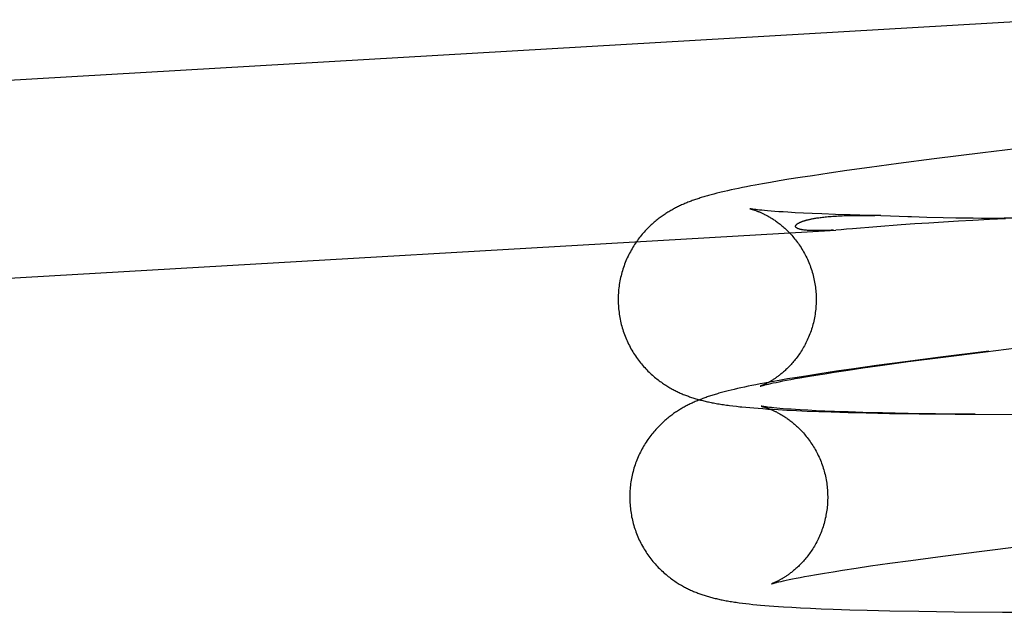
# Model space of a CAD drawing. Header units: inches. Extents: x 0 to 215, y 0 to 139.
# Tile 77 of 111: x 124.423 to 124.617, y 51.544 to 51.66. Entities that reach past the tile are written whole.
import ezdxf

# ---------------------------------------------------------------- set-up
doc = ezdxf.new("R2010")
doc.units = ezdxf.units.IN
doc.header["$LTSCALE"] = 11.804375
doc.header["$MEASUREMENT"] = 0
doc.linetypes.add('HIDDEN', pattern=[0.2, 0.1, -0.1])
doc.layers.add('DEFAULT_2', color=8, linetype='HIDDEN')

msp = doc.modelspace()

# ---------------------------------------------------------------- linework, layer by layer
at = {"layer": 'DEFAULT_2', "color": 8, "linetype": 'HIDDEN'}
for p, q in [((124.13541, 51.63184), (124.62429, 51.66037)), ((124.62712, 51.63589), (124.61235, 51.63412)), ((124.61235, 51.63412), (124.60277, 51.63292)), ((124.59574, 51.63202), (124.59003, 51.63125)), ((124.60277, 51.63292), (124.59574, 51.63202)), ((124.57876, 51.62963), (124.57638, 51.62927)), ((124.58207, 51.63013), (124.57876, 51.62963)), ((124.58552, 51.63062), (124.58207, 51.63013)), ((124.59003, 51.63125), (124.58552, 51.63062)), ((124.56752, 51.62777), (124.56663, 51.6276)), ((124.56895, 51.62803), (124.56752, 51.62777)), ((124.5705, 51.6283), (124.56895, 51.62803)), ((124.5722, 51.62859), (124.5705, 51.6283)), ((124.57415, 51.62891), (124.5722, 51.62859)), ((124.57638, 51.62927), (124.57415, 51.62891)), ((124.55936, 51.62601), (124.55883, 51.62587)), ((124.55992, 51.62615), (124.55936, 51.62601)), ((124.56142, 51.62652), (124.5608, 51.62637)), ((124.56207, 51.62667), (124.56142, 51.62652)), ((124.56275, 51.62682), (124.56207, 51.62667)), ((124.56346, 51.62697), (124.56275, 51.62682)), ((124.5642, 51.62712), (124.56346, 51.62697)), ((124.56497, 51.62728), (124.5642, 51.62712)), ((124.56578, 51.62744), (124.56497, 51.62728)), ((124.56663, 51.6276), (124.56578, 51.62744)), ((124.56759, 51.62295), (124.5673, 51.62298)), ((124.56793, 51.6229), (124.56759, 51.62295)), ((124.56833, 51.62286), (124.56793, 51.6229)), ((124.5688, 51.62281), (124.56833, 51.62286)), ((124.56933, 51.62276), (124.5688, 51.62281)), ((124.56994, 51.6227), (124.56933, 51.62276)), ((124.57061, 51.62264), (124.56994, 51.6227)), ((124.57134, 51.62259), (124.57061, 51.62264)), ((124.57213, 51.62253), (124.57134, 51.62259)), ((124.57298, 51.62247), (124.57213, 51.62253)), ((124.5739, 51.62241), (124.57298, 51.62247)), ((124.57538, 51.62233), (124.5739, 51.62241)), ((124.577, 51.62224), (124.57538, 51.62233)), ((124.57875, 51.62216), (124.577, 51.62224)), ((124.58062, 51.62209), (124.57875, 51.62216)), ((124.5833, 51.62199), (124.58062, 51.62209)), ((124.58618, 51.6219), (124.5833, 51.62199)), ((124.59006, 51.6218), (124.58618, 51.6219)), ((124.5878, 51.62181), (124.58883, 51.62181)), ((124.58883, 51.62181), (124.58992, 51.6218)), ((124.58992, 51.6218), (124.59105, 51.62178)), ((124.59224, 51.62176), (124.59006, 51.6218)), ((124.59626, 51.61991), (124.58666, 51.61914)), ((124.59224, 51.62176), (124.59413, 51.62171)), ((124.59892, 51.62011), (124.59626, 51.61991)), ((124.6017, 51.6203), (124.59892, 51.62011)), ((124.6013, 51.62148), (124.6045, 51.6214)), ((124.60459, 51.62049), (124.6017, 51.6203)), ((124.6045, 51.6214), (124.60701, 51.62134)), ((124.60754, 51.62066), (124.60459, 51.62049)), ((124.60701, 51.62134), (124.60871, 51.62132)), ((124.61038, 51.62081), (124.60754, 51.62066)), ((124.60871, 51.62132), (124.61042, 51.6213)), ((124.61365, 51.62096), (124.61038, 51.62081)), ((124.61042, 51.6213), (124.6121, 51.62128)), ((124.6121, 51.62128), (124.61446, 51.62128)), ((124.6168, 51.62109), (124.61365, 51.62096)), ((124.61446, 51.62128), (124.61651, 51.62129)), ((124.61651, 51.62129), (124.61872, 51.62131)), ((124.13768, 51.59291), (124.58341, 51.61892)), ((124.58441, 51.61898), (124.58341, 51.61892)), ((124.58549, 51.61906), (124.58441, 51.61898)), ((124.58666, 51.61914), (124.58549, 51.61906)), ((124.60399, 51.59382), (124.61286, 51.59494)), ((124.61354, 51.59505), (124.60402, 51.59386)), ((124.61286, 51.59494), (124.62349, 51.59624)), ((124.59704, 51.59295), (124.59139, 51.59219)), ((124.59257, 51.59229), (124.59762, 51.59298)), ((124.60402, 51.59386), (124.59704, 51.59295)), ((124.59762, 51.59298), (124.60399, 51.59382)), ((124.58351, 51.59107), (124.58023, 51.59058)), ((124.5812, 51.5906), (124.58308, 51.5909)), ((124.58308, 51.5909), (124.58578, 51.59131)), ((124.58692, 51.59157), (124.58351, 51.59107)), ((124.58578, 51.59131), (124.58868, 51.59174)), ((124.59139, 51.59219), (124.58692, 51.59157)), ((124.58868, 51.59174), (124.59257, 51.59229)), ((124.57073, 51.58901), (124.56934, 51.58875)), ((124.57224, 51.58928), (124.57073, 51.58901)), ((124.57105, 51.58877), (124.57161, 51.58889)), ((124.57161, 51.58889), (124.57224, 51.58902)), ((124.57389, 51.58956), (124.57224, 51.58928)), ((124.57224, 51.58902), (124.57293, 51.58916)), ((124.57293, 51.58916), (124.57367, 51.5893)), ((124.57367, 51.5893), (124.57449, 51.58946)), ((124.57574, 51.58987), (124.57389, 51.58956)), ((124.57449, 51.58946), (124.57536, 51.58962)), ((124.57536, 51.58962), (124.57629, 51.58978)), ((124.57789, 51.59021), (124.57574, 51.58987)), ((124.57629, 51.58978), (124.5778, 51.59004)), ((124.5778, 51.59004), (124.57943, 51.59032)), ((124.58023, 51.59058), (124.57789, 51.59021)), ((124.57943, 51.59032), (124.5812, 51.5906)), ((124.56163, 51.58708), (124.5611, 51.58694)), ((124.56219, 51.58722), (124.56163, 51.58708)), ((124.56277, 51.58736), (124.56219, 51.58722)), ((124.56338, 51.58751), (124.56277, 51.58736)), ((124.56402, 51.58766), (124.56338, 51.58751)), ((124.56468, 51.58781), (124.56402, 51.58766)), ((124.56537, 51.58796), (124.56468, 51.58781)), ((124.5661, 51.58811), (124.56537, 51.58796)), ((124.56685, 51.58827), (124.5661, 51.58811)), ((124.56765, 51.58843), (124.56685, 51.58827)), ((124.56847, 51.58859), (124.56765, 51.58843)), ((124.56934, 51.58875), (124.56847, 51.58859)), ((124.56941, 51.58839), (124.56973, 51.58846)), ((124.56973, 51.58846), (124.5701, 51.58855)), ((124.5701, 51.58855), (124.57055, 51.58866)), ((124.57055, 51.58866), (124.57105, 51.58877)), ((124.56312, 51.58426), (124.5638, 51.58418)), ((124.5638, 51.58418), (124.5645, 51.5841)), ((124.56562, 51.58399), (124.56641, 51.58392)), ((124.56641, 51.58392), (124.56724, 51.58385)), ((124.56724, 51.58385), (124.5681, 51.58378)), ((124.5681, 51.58378), (124.56901, 51.58371)), ((124.56901, 51.58371), (124.56997, 51.58364)), ((124.56994, 51.584), (124.56964, 51.58404)), ((124.5703, 51.58396), (124.56994, 51.584)), ((124.56997, 51.58364), (124.57098, 51.58358)), ((124.57071, 51.58391), (124.5703, 51.58396)), ((124.57119, 51.58386), (124.57071, 51.58391)), ((124.57098, 51.58358), (124.57204, 51.58351)), ((124.57173, 51.58381), (124.57119, 51.58386)), ((124.57235, 51.58376), (124.57173, 51.58381)), ((124.57204, 51.58351), (124.57376, 51.58342)), ((124.57303, 51.5837), (124.57235, 51.58376)), ((124.57377, 51.58364), (124.57303, 51.5837)), ((124.57376, 51.58342), (124.57565, 51.58332)), ((124.57458, 51.58358), (124.57377, 51.58364)), ((124.57544, 51.58352), (124.57458, 51.58358)), ((124.57636, 51.58347), (124.57544, 51.58352)), ((124.57565, 51.58332), (124.57775, 51.58323)), ((124.57786, 51.58338), (124.57636, 51.58347)), ((124.57775, 51.58323), (124.58004, 51.58314)), ((124.57949, 51.5833), (124.57786, 51.58338)), ((124.58124, 51.58322), (124.57949, 51.5833)), ((124.58004, 51.58314), (124.58247, 51.58306)), ((124.58312, 51.58315), (124.58124, 51.58322)), ((124.58247, 51.58306), (124.58584, 51.58296)), ((124.58581, 51.58305), (124.58312, 51.58315)), ((124.5887, 51.58296), (124.58581, 51.58305)), ((124.58584, 51.58296), (124.58937, 51.58287)), ((124.59258, 51.58287), (124.5887, 51.58296)), ((124.58937, 51.58287), (124.59397, 51.58277)), ((124.59762, 51.58276), (124.59258, 51.58287)), ((124.59397, 51.58277), (124.59977, 51.58268)), ((124.60304, 51.58268), (124.59762, 51.58276)), ((124.59977, 51.58268), (124.60691, 51.5826)), ((124.6108, 51.5826), (124.60304, 51.58268)), ((124.60691, 51.5826), (124.6202, 51.58254)), ((124.6111, 51.55551), (124.62142, 51.55678)), ((124.59817, 51.55381), (124.60347, 51.55452)), ((124.60347, 51.55452), (124.6111, 51.55551)), ((124.58471, 51.55187), (124.58736, 51.55227)), ((124.58736, 51.55227), (124.59021, 51.5527)), ((124.59021, 51.5527), (124.59405, 51.55324)), ((124.59405, 51.55324), (124.59817, 51.55381)), ((124.57419, 51.55002), (124.57485, 51.55015)), ((124.57485, 51.55015), (124.57557, 51.55029)), ((124.57557, 51.55029), (124.57635, 51.55044)), ((124.57635, 51.55044), (124.57719, 51.5506)), ((124.57719, 51.5506), (124.57809, 51.55076)), ((124.57809, 51.55076), (124.57955, 51.55102)), ((124.57955, 51.55102), (124.58115, 51.55129)), ((124.58115, 51.55129), (124.58287, 51.55157)), ((124.58287, 51.55157), (124.58471, 51.55187)), ((124.57183, 51.54949), (124.57218, 51.54957)), ((124.57218, 51.54957), (124.57259, 51.54967)), ((124.57259, 51.54967), (124.57306, 51.54978)), ((124.57306, 51.54978), (124.5736, 51.54989)), ((124.5736, 51.54989), (124.57419, 51.55002)), ((124.56497, 51.54538), (124.56563, 51.5453)), ((124.56563, 51.5453), (124.56632, 51.54522)), ((124.56632, 51.54522), (124.56704, 51.54514)), ((124.56704, 51.54514), (124.56779, 51.54507)), ((124.56779, 51.54507), (124.56857, 51.54499)), ((124.56857, 51.54499), (124.56939, 51.54492)), ((124.56939, 51.54492), (124.57025, 51.54485)), ((124.57025, 51.54485), (124.57115, 51.54479)), ((124.57115, 51.54479), (124.57209, 51.54472)), ((124.57209, 51.54472), (124.57309, 51.54465)), ((124.57309, 51.54465), (124.57469, 51.54456)), ((124.57469, 51.54456), (124.57644, 51.54446)), ((124.57644, 51.54446), (124.57837, 51.54437)), ((124.57837, 51.54437), (124.58051, 51.54428)), ((124.58051, 51.54428), (124.58283, 51.54419)), ((124.58283, 51.54419), (124.58611, 51.54408)), ((124.58611, 51.54408), (124.58954, 51.54399)), ((124.58954, 51.54399), (124.59403, 51.54388)), ((124.59403, 51.54388), (124.5997, 51.54378)), ((124.5997, 51.54378), (124.60669, 51.54369)), ((124.60669, 51.54369), (124.61623, 51.54362)), ((124.61623, 51.54362), (124.63092, 51.54357))]:
    msp.add_line(p, q, dxfattribs=at)
for points in [[(124.55883, 51.62587), (124.55857, 51.6258), (124.55832, 51.62573), (124.55807, 51.62566), (124.55782, 51.62559), (124.55758, 51.62552), (124.55735, 51.62545), (124.55711, 51.62538), (124.55688, 51.62531), (124.55666, 51.62524), (124.55643, 51.62516), (124.55621, 51.62509), (124.55598, 51.62502)], [(124.5608, 51.62637), (124.5605, 51.6263), (124.55992, 51.62615)], [(124.55598, 51.62502), (124.55576, 51.62494), (124.55554, 51.62487), (124.55533, 51.62479), (124.55511, 51.62471), (124.55489, 51.62463), (124.55468, 51.62455), (124.55447, 51.62447), (124.55425, 51.62438), (124.55404, 51.6243), (124.55383, 51.62421), (124.55362, 51.62412), (124.55342, 51.62403), (124.55321, 51.62394), (124.55301, 51.62385), (124.5528, 51.62376), (124.5526, 51.62366), (124.5524, 51.62357), (124.55221, 51.62347), (124.55201, 51.62337), (124.55181, 51.62327), (124.55162, 51.62317), (124.55143, 51.62307), (124.55124, 51.62296), (124.55105, 51.62285), (124.55086, 51.62274), (124.55067, 51.62263), (124.55048, 51.62252), (124.55029, 51.62241), (124.5501, 51.62229), (124.54991, 51.62217), (124.54973, 51.62205), (124.54954, 51.62192), (124.54935, 51.62179), (124.54916, 51.62166), (124.54897, 51.62152), (124.54878, 51.62139), (124.54859, 51.62124), (124.54839, 51.62109), (124.5482, 51.62094), (124.548, 51.62078), (124.54781, 51.62062), (124.54761, 51.62045), (124.54741, 51.62028), (124.54721, 51.6201), (124.54701, 51.61992), (124.54681, 51.61974), (124.54661, 51.61955), (124.54641, 51.61935), (124.54621, 51.61915), (124.54602, 51.61894), (124.54582, 51.61873), (124.54562, 51.61851), (124.54543, 51.61829), (124.54523, 51.61807), (124.54504, 51.61783), (124.54485, 51.6176), (124.54466, 51.61735), (124.54447, 51.6171), (124.54428, 51.61685), (124.5441, 51.61659), (124.54392, 51.61633), (124.54374, 51.61606), (124.54357, 51.61579), (124.5434, 51.61551), (124.54323, 51.61523), (124.54306, 51.61494), (124.5429, 51.61465), (124.54275, 51.61436), (124.54259, 51.61406), (124.54245, 51.61376), (124.5423, 51.61345), (124.54217, 51.61314), (124.54203, 51.61283), (124.5419, 51.61251), (124.54178, 51.61219), (124.54166, 51.61187), (124.54155, 51.61155), (124.54144, 51.61122), (124.54134, 51.61089), (124.54125, 51.61056), (124.54116, 51.61023), (124.54107, 51.60989), (124.54099, 51.60956), (124.54092, 51.60922), (124.54085, 51.60888), (124.54079, 51.60854), (124.54073, 51.60819), (124.54069, 51.60785), (124.54064, 51.6075), (124.5406, 51.60716), (124.54057, 51.60681), (124.54055, 51.60646), (124.54053, 51.60612), (124.54052, 51.60577), (124.54051, 51.60542), (124.54051, 51.60507), (124.54051, 51.60472), (124.54053, 51.60437), (124.54054, 51.60405)], [(124.56642, 51.62312), (124.56641, 51.62312), (124.56642, 51.62312), (124.56643, 51.62312), (124.56645, 51.62311), (124.56647, 51.62311), (124.5665, 51.6231), (124.56654, 51.62309), (124.56658, 51.62308), (124.56662, 51.62307), (124.56667, 51.62306), (124.56673, 51.62304), (124.56679, 51.62303), (124.56685, 51.62301), (124.56692, 51.62299), (124.567, 51.62296), (124.56707, 51.62294), (124.56715, 51.62292), (124.56724, 51.62289), (124.56733, 51.62286), (124.56742, 51.62283), (124.56751, 51.6228), (124.56761, 51.62276), (124.56771, 51.62273), (124.56781, 51.62269), (124.56791, 51.62265), (124.56802, 51.6226), (124.56813, 51.62256), (124.56824, 51.62252), (124.56836, 51.62247), (124.56847, 51.62242), (124.56859, 51.62236), (124.56872, 51.62231), (124.56884, 51.62225), (124.56897, 51.62219), (124.5691, 51.62213), (124.56923, 51.62207), (124.56936, 51.622), (124.5695, 51.62193), (124.56964, 51.62186), (124.56978, 51.62178), (124.56992, 51.6217), (124.57007, 51.62162), (124.57022, 51.62153), (124.57037, 51.62145), (124.57053, 51.62135), (124.57068, 51.62126), (124.57084, 51.62116), (124.57101, 51.62105), (124.57117, 51.62094), (124.57134, 51.62083), (124.57151, 51.62071), (124.57168, 51.62059), (124.57185, 51.62046), (124.57203, 51.62033), (124.57221, 51.62019), (124.57239, 51.62005), (124.57258, 51.6199), (124.57276, 51.61975), (124.57295, 51.61959), (124.57314, 51.61942), (124.57333, 51.61925), (124.57352, 51.61907), (124.57372, 51.61889), (124.57391, 51.6187), (124.5741, 51.61851), (124.5743, 51.61831), (124.57449, 51.6181), (124.57468, 51.61788), (124.57488, 51.61767), (124.57507, 51.61744), (124.57526, 51.61721), (124.57545, 51.61697), (124.57564, 51.61673), (124.57582, 51.61648), (124.576, 51.61623), (124.57618, 51.61597), (124.57636, 51.61571), (124.57654, 51.61544), (124.57671, 51.61517), (124.57687, 51.61489), (124.57703, 51.61461), (124.57719, 51.61432), (124.57735, 51.61403), (124.5775, 51.61374), (124.57764, 51.61344), (124.57778, 51.61314), (124.57792, 51.61284), (124.57805, 51.61253), (124.57817, 51.61222), (124.5783, 51.61191), (124.57841, 51.61159), (124.57852, 51.61127), (124.57862, 51.61095), (124.57872, 51.61063), (124.57882, 51.61031), (124.5789, 51.60998), (124.57898, 51.60965), (124.57906, 51.60932), (124.57913, 51.60899), (124.57919, 51.60866), (124.57925, 51.60832), (124.57931, 51.60799), (124.57935, 51.60765), (124.57939, 51.60731), (124.57943, 51.60697), (124.57945, 51.60664), (124.57948, 51.60632)], [(124.5673, 51.62298), (124.56706, 51.62302), (124.56695, 51.62303), (124.56686, 51.62305), (124.56677, 51.62306), (124.5667, 51.62307), (124.56663, 51.62308), (124.56658, 51.62309), (124.56653, 51.6231), (124.56649, 51.62311), (124.56646, 51.62311), (124.56644, 51.62312), (124.56642, 51.62312)], [(124.58294, 51.6189), (124.58248, 51.61887), (124.58205, 51.61885), (124.58164, 51.61883), (124.58124, 51.61882), (124.58086, 51.61881), (124.5805, 51.6188), (124.58016, 51.61879), (124.57984, 51.61879), (124.57953, 51.61879), (124.57924, 51.61879), (124.57897, 51.6188), (124.57871, 51.6188), (124.57846, 51.61881), (124.57823, 51.61882), (124.57802, 51.61883), (124.57781, 51.61885), (124.57762, 51.61886), (124.57744, 51.61888), (124.57727, 51.6189), (124.57712, 51.61891), (124.57697, 51.61893), (124.57684, 51.61895), (124.57671, 51.61898), (124.57659, 51.619), (124.57648, 51.61902), (124.57638, 51.61904), (124.57628, 51.61907), (124.5762, 51.61909), (124.57612, 51.61912), (124.57604, 51.61914), (124.57597, 51.61917), (124.57591, 51.61919), (124.57585, 51.61922), (124.5758, 51.61924), (124.57575, 51.61927), (124.57571, 51.61929), (124.57567, 51.61932), (124.57564, 51.61934), (124.57561, 51.61937), (124.57558, 51.61939), (124.57555, 51.61941), (124.57553, 51.61944), (124.57551, 51.61946), (124.5755, 51.61949), (124.57548, 51.61951), (124.57547, 51.61953), (124.57546, 51.61956), (124.57545, 51.61958), (124.57545, 51.6196), (124.57545, 51.61962), (124.57544, 51.61964), (124.57544, 51.61967), (124.57545, 51.61969), (124.57545, 51.61971), (124.57545, 51.61973), (124.57546, 51.61975), (124.57547, 51.61977), (124.57547, 51.61979), (124.57548, 51.61981), (124.5755, 51.61983), (124.57551, 51.61985), (124.57552, 51.61987), (124.57553, 51.61989), (124.57555, 51.61991), (124.57556, 51.61993), (124.57558, 51.61995), (124.5756, 51.61997), (124.57562, 51.61999), (124.57564, 51.62001), (124.57566, 51.62003), (124.57568, 51.62005), (124.5757, 51.62007), (124.57573, 51.62009), (124.57575, 51.62011), (124.57578, 51.62012), (124.57581, 51.62014), (124.57583, 51.62016), (124.57586, 51.62018), (124.57589, 51.6202), (124.57592, 51.62022), (124.57596, 51.62024), (124.57599, 51.62026), (124.57603, 51.62028), (124.57606, 51.6203), (124.5761, 51.62032), (124.57614, 51.62034), (124.57618, 51.62036), (124.57622, 51.62038), (124.57627, 51.62041), (124.57631, 51.62043), (124.57636, 51.62045), (124.57641, 51.62047), (124.57646, 51.62049), (124.57652, 51.62051), (124.57658, 51.62054), (124.57663, 51.62056), (124.5767, 51.62058), (124.57676, 51.62061), (124.57683, 51.62063), (124.5769, 51.62066), (124.57697, 51.62068), (124.57705, 51.62071), (124.57713, 51.62073), (124.57721, 51.62076), (124.5773, 51.62079), (124.57739, 51.62081), (124.57749, 51.62084), (124.57759, 51.62087), (124.5777, 51.6209), (124.57781, 51.62092), (124.57792, 51.62095), (124.57805, 51.62098), (124.57817, 51.62101), (124.57831, 51.62104), (124.57845, 51.62107), (124.5786, 51.6211), (124.57875, 51.62113), (124.57892, 51.62117), (124.57909, 51.6212), (124.57927, 51.62123), (124.57945, 51.62126), (124.57965, 51.62129), (124.57985, 51.62132), (124.58006, 51.62135), (124.58028, 51.62138), (124.58052, 51.62141), (124.58076, 51.62144), (124.58101, 51.62147), (124.58128, 51.6215), (124.58156, 51.62153), (124.58185, 51.62156), (124.58215, 51.62159), (124.58247, 51.62161), (124.58279, 51.62164), (124.58314, 51.62166), (124.58349, 51.62168), (124.58386, 51.6217), (124.58425, 51.62172), (124.58464, 51.62174), (124.58505, 51.62175), (124.58548, 51.62177), (124.58591, 51.62178), (124.58636, 51.62179), (124.58682, 51.6218), (124.5873, 51.6218), (124.5878, 51.62181)], [(124.59413, 51.62171), (124.59755, 51.6216), (124.59828, 51.62158), (124.6013, 51.62148)], [(124.57948, 51.60632), (124.57949, 51.60601), (124.5795, 51.60567), (124.57951, 51.60533), (124.57951, 51.60499), (124.5795, 51.60465), (124.57949, 51.60432), (124.57947, 51.60398), (124.57944, 51.60364), (124.57941, 51.6033), (124.57938, 51.60297), (124.57933, 51.60263), (124.57928, 51.6023), (124.57923, 51.60196), (124.57917, 51.60163), (124.5791, 51.6013), (124.57903, 51.60097), (124.57895, 51.60065), (124.57887, 51.60032), (124.57878, 51.6), (124.57869, 51.59968), (124.57859, 51.59937), (124.57849, 51.59905), (124.57838, 51.59874), (124.57826, 51.59843), (124.57814, 51.59813), (124.57802, 51.59782), (124.57789, 51.59753), (124.57776, 51.59723), (124.57762, 51.59694), (124.57748, 51.59666), (124.57734, 51.59637), (124.57719, 51.5961), (124.57704, 51.59582), (124.57688, 51.59556), (124.57672, 51.59529), (124.57656, 51.59504), (124.5764, 51.59479), (124.57624, 51.59454), (124.57607, 51.5943), (124.5759, 51.59406), (124.57574, 51.59384), (124.57557, 51.59361), (124.5754, 51.5934), (124.57523, 51.59319), (124.57506, 51.59298), (124.57489, 51.59278), (124.57472, 51.59259), (124.57455, 51.5924), (124.57438, 51.59222), (124.57422, 51.59205), (124.57405, 51.59188), (124.57389, 51.59172), (124.57372, 51.59156), (124.57356, 51.59141), (124.5734, 51.59126), (124.57325, 51.59112), (124.57309, 51.59098), (124.57294, 51.59085), (124.57279, 51.59072), (124.57264, 51.5906), (124.57249, 51.59048), (124.57235, 51.59037), (124.57221, 51.59026), (124.57207, 51.59015), (124.57193, 51.59005), (124.57179, 51.58995), (124.57166, 51.58985), (124.57153, 51.58976), (124.5714, 51.58967), (124.57127, 51.58959), (124.57114, 51.58951), (124.57102, 51.58943), (124.5709, 51.58935), (124.57078, 51.58927), (124.57066, 51.5892), (124.57055, 51.58914), (124.57043, 51.58907), (124.57032, 51.58901), (124.57022, 51.58894), (124.57011, 51.58889), (124.57, 51.58883), (124.5699, 51.58877), (124.5698, 51.58872), (124.56971, 51.58867), (124.56961, 51.58862), (124.56952, 51.58858), (124.56943, 51.58854), (124.56934, 51.58849), (124.56926, 51.58845), (124.56918, 51.58842), (124.5691, 51.58838), (124.56903, 51.58835), (124.56896, 51.58832), (124.56889, 51.58829), (124.56883, 51.58826), (124.56877, 51.58824), (124.56871, 51.58822), (124.56866, 51.5882), (124.56862, 51.58818), (124.56858, 51.58817), (124.56854, 51.58815), (124.56851, 51.58814), (124.56849, 51.58813), (124.56847, 51.58813), (124.56846, 51.58812), (124.56846, 51.58812)], [(124.54054, 51.60405), (124.54056, 51.60373), (124.54059, 51.60339), (124.54063, 51.60304), (124.54067, 51.6027), (124.54072, 51.60235), (124.54077, 51.60201), (124.54083, 51.60167), (124.54089, 51.60132), (124.54096, 51.60098), (124.54104, 51.60065), (124.54112, 51.60031), (124.54121, 51.59997), (124.54131, 51.59964), (124.54141, 51.59931), (124.54151, 51.59898), (124.54163, 51.59865), (124.54174, 51.59833), (124.54186, 51.598), (124.54199, 51.59768), (124.54213, 51.59737), (124.54227, 51.59705), (124.54241, 51.59674), (124.54256, 51.59643), (124.54271, 51.59613), (124.54287, 51.59582), (124.54303, 51.59553), (124.5432, 51.59523), (124.54338, 51.59494), (124.54355, 51.59465), (124.54373, 51.59437), (124.54392, 51.59409), (124.54411, 51.59382), (124.5443, 51.59355), (124.5445, 51.59328), (124.54469, 51.59302), (124.5449, 51.59277), (124.5451, 51.59252), (124.54531, 51.59227), (124.54552, 51.59203), (124.54573, 51.59179), (124.54594, 51.59156), (124.54616, 51.59134), (124.54637, 51.59112), (124.54659, 51.59091), (124.54681, 51.5907), (124.54703, 51.5905), (124.54725, 51.5903), (124.54747, 51.5901), (124.54769, 51.58992), (124.54791, 51.58974), (124.54813, 51.58956), (124.54835, 51.58939), (124.54857, 51.58922), (124.54879, 51.58906), (124.54901, 51.5889), (124.54923, 51.58875), (124.54944, 51.5886), (124.54966, 51.58846), (124.54987, 51.58832), (124.55009, 51.58818), (124.5503, 51.58806), (124.55051, 51.58793), (124.55071, 51.58781), (124.55092, 51.58769), (124.55112, 51.58758), (124.55133, 51.58747), (124.55153, 51.58737), (124.55173, 51.58726), (124.55193, 51.58716), (124.55213, 51.58707), (124.55233, 51.58697), (124.55253, 51.58688), (124.55273, 51.58679), (124.55293, 51.5867), (124.55313, 51.58661), (124.55333, 51.58653), (124.55354, 51.58645), (124.55374, 51.58637), (124.55394, 51.58629), (124.55415, 51.58621), (124.55435, 51.58614), (124.55456, 51.58606), (124.55477, 51.58599), (124.55498, 51.58592), (124.55519, 51.58585), (124.5554, 51.58578), (124.55561, 51.58572), (124.55583, 51.58565), (124.55605, 51.58559), (124.55627, 51.58553), (124.55649, 51.58547), (124.55671, 51.58541), (124.55693, 51.58535), (124.55716, 51.58529), (124.55738, 51.58524), (124.55761, 51.58518), (124.55784, 51.58513), (124.55808, 51.58508), (124.55831, 51.58503), (124.55855, 51.58498), (124.5588, 51.58493), (124.55904, 51.58488), (124.5593, 51.58483), (124.55955, 51.58478), (124.55982, 51.58474), (124.56009, 51.58469), (124.56037, 51.58465), (124.56065, 51.5846), (124.56094, 51.58455), (124.56123, 51.58451), (124.56153, 51.58447), (124.56184, 51.58442), (124.56215, 51.58438), (124.56246, 51.58434), (124.56312, 51.58426)], [(124.5611, 51.58694), (124.56084, 51.58687), (124.56059, 51.5868), (124.56034, 51.58673), (124.5601, 51.58666), (124.55986, 51.58659), (124.55962, 51.58652), (124.55939, 51.58645), (124.55916, 51.58637), (124.55893, 51.5863), (124.5587, 51.58623), (124.55848, 51.58616), (124.55826, 51.58608)], [(124.56846, 51.58812), (124.56847, 51.58813), (124.56848, 51.58813), (124.56851, 51.58814), (124.56854, 51.58815), (124.56858, 51.58816), (124.56863, 51.58818), (124.56869, 51.58819), (124.56876, 51.58821), (124.56884, 51.58824), (124.56893, 51.58826), (124.56904, 51.58829), (124.56915, 51.58832), (124.56927, 51.58835), (124.56941, 51.58839)], [(124.55826, 51.58608), (124.55804, 51.58601), (124.55782, 51.58593), (124.5576, 51.58585), (124.55738, 51.58578), (124.55717, 51.5857), (124.55695, 51.58561), (124.55674, 51.58553), (124.55652, 51.58545), (124.55631, 51.58536), (124.5561, 51.58528), (124.55589, 51.58519), (124.55569, 51.5851), (124.55548, 51.58501), (124.55528, 51.58492), (124.55507, 51.58482), (124.55487, 51.58473), (124.55468, 51.58463), (124.55448, 51.58454), (124.55428, 51.58444), (124.55409, 51.58434), (124.55389, 51.58424), (124.5537, 51.58413), (124.55351, 51.58403), (124.55332, 51.58392), (124.55313, 51.58381), (124.55294, 51.5837), (124.55275, 51.58359), (124.55256, 51.58347), (124.55237, 51.58335), (124.55219, 51.58323), (124.552, 51.58311), (124.55181, 51.58299), (124.55162, 51.58286), (124.55143, 51.58273), (124.55124, 51.58259), (124.55105, 51.58245), (124.55086, 51.58231), (124.55067, 51.58216), (124.55047, 51.58201), (124.55028, 51.58185), (124.55008, 51.58169), (124.54988, 51.58152), (124.54968, 51.58135), (124.54948, 51.58117), (124.54928, 51.58099), (124.54908, 51.5808), (124.54888, 51.58061), (124.54868, 51.58042), (124.54849, 51.58021), (124.54829, 51.58001), (124.54809, 51.5798), (124.54789, 51.57958), (124.5477, 51.57936), (124.5475, 51.57913), (124.54731, 51.5789), (124.54712, 51.57866), (124.54693, 51.57842), (124.54674, 51.57817), (124.54655, 51.57792), (124.54637, 51.57766), (124.54619, 51.5774), (124.54601, 51.57713), (124.54584, 51.57685), (124.54567, 51.57658), (124.5455, 51.57629), (124.54534, 51.57601), (124.54518, 51.57572), (124.54502, 51.57542), (124.54487, 51.57512), (124.54472, 51.57482), (124.54458, 51.57452), (124.54444, 51.57421), (124.54431, 51.57389), (124.54418, 51.57358), (124.54405, 51.57326), (124.54394, 51.57294), (124.54382, 51.57261), (124.54372, 51.57229), (124.54361, 51.57196), (124.54352, 51.57163), (124.54343, 51.57129), (124.54334, 51.57096), (124.54326, 51.57062), (124.54319, 51.57028), (124.54312, 51.56994), (124.54306, 51.5696), (124.54301, 51.56926), (124.54296, 51.56891), (124.54291, 51.56857), (124.54288, 51.56822), (124.54285, 51.56788), (124.54282, 51.56753), (124.5428, 51.56718), (124.54279, 51.56683), (124.54278, 51.56649), (124.54278, 51.56614), (124.54279, 51.56579), (124.5428, 51.56544), (124.54281, 51.56512)], [(124.5645, 51.5841), (124.56487, 51.58406), (124.56562, 51.58399)], [(124.56964, 51.58404), (124.56939, 51.58407), (124.56928, 51.58409), (124.56918, 51.58411), (124.56909, 51.58412), (124.56901, 51.58413), (124.56894, 51.58414), (124.56888, 51.58415), (124.56883, 51.58416), (124.56878, 51.58417), (124.56875, 51.58418), (124.56872, 51.58418), (124.5687, 51.58418), (124.56869, 51.58419), (124.56869, 51.58419)], [(124.56869, 51.58419), (124.56869, 51.58419), (124.56871, 51.58418), (124.56873, 51.58418), (124.56875, 51.58417), (124.56879, 51.58416), (124.56882, 51.58416), (124.56887, 51.58414), (124.56891, 51.58413), (124.56897, 51.58412), (124.56902, 51.5841), (124.56909, 51.58409), (124.56915, 51.58407), (124.56922, 51.58405), (124.5693, 51.58402), (124.56937, 51.584), (124.56946, 51.58397), (124.56954, 51.58394), (124.56963, 51.58392), (124.56972, 51.58388), (124.56982, 51.58385), (124.56991, 51.58382), (124.57001, 51.58378), (124.57011, 51.58374), (124.57022, 51.5837), (124.57033, 51.58366), (124.57044, 51.58361), (124.57055, 51.58357), (124.57067, 51.58352), (124.57078, 51.58347), (124.5709, 51.58341), (124.57102, 51.58336), (124.57115, 51.5833), (124.57128, 51.58324), (124.57141, 51.58318), (124.57154, 51.58312), (124.57167, 51.58305), (124.57181, 51.58298), (124.57195, 51.5829), (124.57209, 51.58283), (124.57223, 51.58275), (124.57238, 51.58266), (124.57253, 51.58258), (124.57268, 51.58249), (124.57284, 51.5824), (124.57299, 51.5823), (124.57315, 51.5822), (124.57332, 51.58209), (124.57348, 51.58198), (124.57365, 51.58187), (124.57382, 51.58175), (124.57399, 51.58163), (124.57416, 51.5815), (124.57434, 51.58137), (124.57452, 51.58123), (124.5747, 51.58109), (124.57489, 51.58094), (124.57507, 51.58078), (124.57526, 51.58062), (124.57545, 51.58046), (124.57564, 51.58029), (124.57583, 51.58011), (124.57602, 51.57993), (124.57621, 51.57974), (124.57641, 51.57954), (124.5766, 51.57934), (124.57679, 51.57913), (124.57699, 51.57892), (124.57718, 51.5787), (124.57737, 51.57847), (124.57756, 51.57824), (124.57775, 51.578), (124.57793, 51.57776), (124.57812, 51.57751), (124.5783, 51.57726), (124.57848, 51.577), (124.57865, 51.57674), (124.57883, 51.57647), (124.579, 51.5762), (124.57916, 51.57592), (124.57932, 51.57564), (124.57948, 51.57536), (124.57963, 51.57507), (124.57978, 51.57478), (124.57993, 51.57448), (124.58007, 51.57418), (124.5802, 51.57388), (124.58033, 51.57357), (124.58046, 51.57326), (124.58058, 51.57295), (124.58069, 51.57264), (124.5808, 51.57232), (124.5809, 51.572), (124.581, 51.57168), (124.58109, 51.57136), (124.58118, 51.57103), (124.58126, 51.5707), (124.58134, 51.57038), (124.58141, 51.57005), (124.58147, 51.56971), (124.58153, 51.56938), (124.58158, 51.56905), (124.58162, 51.56871), (124.58166, 51.56837), (124.5817, 51.56804), (124.58173, 51.5677), (124.58175, 51.56739)], [(124.58175, 51.56739), (124.58176, 51.56708), (124.58177, 51.56674), (124.58178, 51.5664), (124.58178, 51.56606), (124.58177, 51.56572), (124.58176, 51.56538), (124.58174, 51.56504), (124.58172, 51.56471), (124.58168, 51.56437), (124.58165, 51.56403), (124.5816, 51.5637), (124.58156, 51.56336), (124.5815, 51.56303), (124.58144, 51.5627), (124.58138, 51.56237), (124.5813, 51.56204), (124.58123, 51.56171), (124.58114, 51.56139), (124.58106, 51.56107), (124.58096, 51.56075), (124.58086, 51.56043), (124.58076, 51.56012), (124.58065, 51.55981), (124.58053, 51.5595), (124.58042, 51.55919), (124.58029, 51.55889), (124.58016, 51.55859), (124.58003, 51.5583), (124.57989, 51.55801), (124.57975, 51.55772), (124.57961, 51.55744), (124.57946, 51.55716), (124.57931, 51.55689), (124.57915, 51.55662), (124.579, 51.55636), (124.57884, 51.5561), (124.57867, 51.55585), (124.57851, 51.55561), (124.57834, 51.55537), (124.57818, 51.55513), (124.57801, 51.5549), (124.57784, 51.55468), (124.57767, 51.55446), (124.5775, 51.55425), (124.57733, 51.55405), (124.57716, 51.55385), (124.57699, 51.55366), (124.57682, 51.55347), (124.57665, 51.55329), (124.57649, 51.55312), (124.57632, 51.55295), (124.57616, 51.55278), (124.576, 51.55263), (124.57584, 51.55247), (124.57568, 51.55233), (124.57552, 51.55219), (124.57537, 51.55205), (124.57521, 51.55192), (124.57506, 51.55179), (124.57491, 51.55167), (124.57477, 51.55155), (124.57462, 51.55143), (124.57448, 51.55132), (124.57434, 51.55122), (124.5742, 51.55112), (124.57406, 51.55102), (124.57393, 51.55092), (124.5738, 51.55083), (124.57367, 51.55074), (124.57354, 51.55065), (124.57341, 51.55057), (124.57329, 51.55049), (124.57317, 51.55042), (124.57305, 51.55034), (124.57293, 51.55027), (124.57282, 51.5502), (124.57271, 51.55014), (124.5726, 51.55007), (124.57249, 51.55001), (124.57238, 51.54995), (124.57228, 51.5499), (124.57218, 51.54984), (124.57208, 51.54979), (124.57198, 51.54974), (124.57188, 51.54969), (124.57179, 51.54965), (124.5717, 51.5496), (124.57161, 51.54956), (124.57153, 51.54952), (124.57145, 51.54948), (124.57137, 51.54945), (124.5713, 51.54942), (124.57123, 51.54939), (124.57116, 51.54936), (124.5711, 51.54933), (124.57104, 51.54931), (124.57099, 51.54929), (124.57094, 51.54927), (124.57089, 51.54925), (124.57085, 51.54923), (124.57082, 51.54922), (124.57079, 51.54921), (124.57076, 51.5492), (124.57074, 51.54919), (124.57073, 51.54919), (124.57073, 51.54919)], [(124.54281, 51.56512), (124.54284, 51.5648), (124.54286, 51.56445), (124.5429, 51.56411), (124.54294, 51.56376), (124.54299, 51.56342), (124.54304, 51.56308), (124.5431, 51.56274), (124.54316, 51.5624), (124.54323, 51.56206), (124.54331, 51.56172), (124.54339, 51.56138), (124.54348, 51.56105), (124.54358, 51.56071), (124.54368, 51.56038), (124.54378, 51.56005), (124.54389, 51.55973), (124.54401, 51.5594), (124.54413, 51.55908), (124.54426, 51.55876), (124.54439, 51.55845), (124.54453, 51.55813), (124.54467, 51.55782), (124.54482, 51.55751), (124.54498, 51.55721), (124.54513, 51.55691), (124.5453, 51.55661), (124.54547, 51.55631), (124.54564, 51.55602), (124.54581, 51.55574), (124.54599, 51.55545), (124.54618, 51.55518), (124.54637, 51.5549), (124.54656, 51.55463), (124.54675, 51.55437), (124.54695, 51.55411), (124.54715, 51.55385), (124.54736, 51.5536), (124.54756, 51.55336), (124.54777, 51.55312), (124.54798, 51.55288), (124.5482, 51.55265), (124.54841, 51.55243), (124.54863, 51.55221), (124.54884, 51.55199), (124.54906, 51.55178), (124.54928, 51.55158), (124.5495, 51.55138), (124.54972, 51.55119), (124.54994, 51.551), (124.55016, 51.55082), (124.55038, 51.55064), (124.5506, 51.55047), (124.55082, 51.55031), (124.55103, 51.55014), (124.55125, 51.54999), (124.55147, 51.54983), (124.55169, 51.54969), (124.5519, 51.54954), (124.55212, 51.5494), (124.55233, 51.54927), (124.55254, 51.54914), (124.55275, 51.54901), (124.55296, 51.54889), (124.55316, 51.54878), (124.55337, 51.54866), (124.55357, 51.54855), (124.55377, 51.54845), (124.55397, 51.54834), (124.55417, 51.54824), (124.55437, 51.54815), (124.55457, 51.54805), (124.55477, 51.54796), (124.55497, 51.54787), (124.55517, 51.54778), (124.55537, 51.54769), (124.55557, 51.54761), (124.55577, 51.54753), (124.55598, 51.54745), (124.55618, 51.54737), (124.55638, 51.54729), (124.55659, 51.54721), (124.5568, 51.54714), (124.557, 51.54707), (124.55721, 51.547), (124.55742, 51.54693), (124.55763, 51.54686), (124.55785, 51.54679), (124.55806, 51.54673), (124.55828, 51.54667), (124.55849, 51.5466), (124.55871, 51.54654), (124.55893, 51.54649), (124.55916, 51.54643), (124.55938, 51.54637), (124.55961, 51.54631), (124.55984, 51.54626), (124.56007, 51.54621), (124.5603, 51.54616), (124.56054, 51.5461), (124.56077, 51.54605), (124.56102, 51.54601), (124.56126, 51.54596), (124.56151, 51.54591), (124.56177, 51.54586), (124.56203, 51.54581), (124.5623, 51.54577), (124.56257, 51.54572), (124.56285, 51.54568), (124.56314, 51.54563), (124.56343, 51.54559), (124.56373, 51.54554), (124.56403, 51.5455), (124.56434, 51.54546), (124.56497, 51.54538)], [(124.57073, 51.54919), (124.57074, 51.54919), (124.57076, 51.5492), (124.57078, 51.54921), (124.57081, 51.54922), (124.57086, 51.54923), (124.57091, 51.54924), (124.57097, 51.54926), (124.57104, 51.54928), (124.57112, 51.5493), (124.57121, 51.54933), (124.57131, 51.54935), (124.57142, 51.54938), (124.57155, 51.54942), (124.57168, 51.54945), (124.57183, 51.54949)]]:
    msp.add_lwpolyline(points, dxfattribs=at)

doc.saveas('drawing.dxf')
